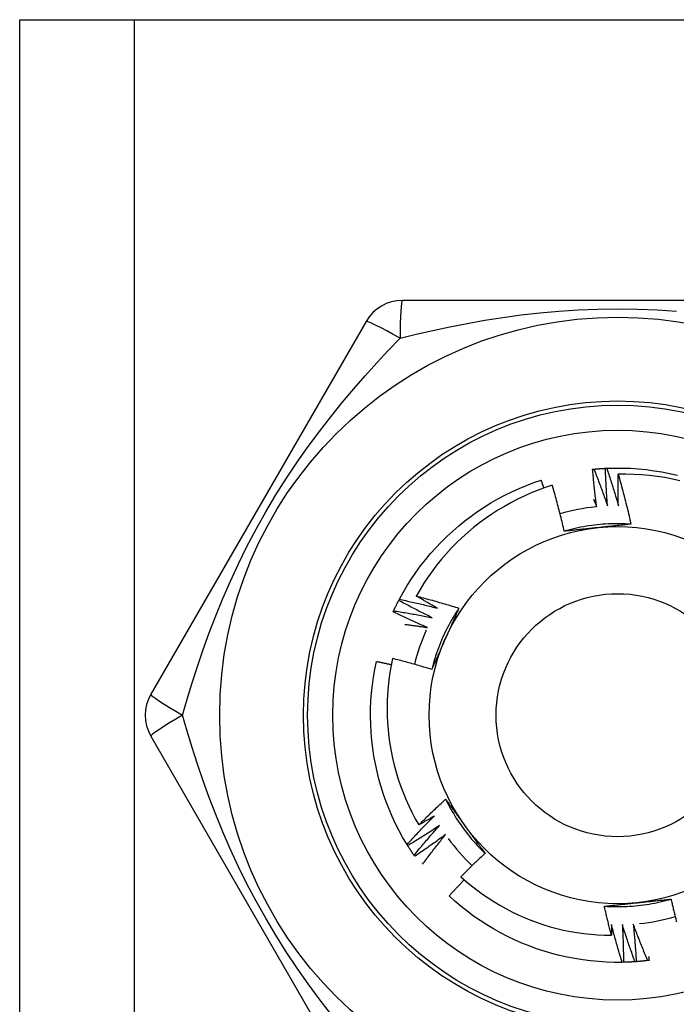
# Model space of a CAD drawing. Header units: inches. Extents: x 4 to 134, y 7 to 73.
# Tile 70 of 88: x 26.053 to 26.361, y 49.776 to 50.239. Entities that reach past the tile are written whole.
import ezdxf

# ---------------------------------------------------------------- set-up
doc = ezdxf.new("R2010")
doc.units = ezdxf.units.IN
doc.header["$MEASUREMENT"] = 0
doc.layers.add('Visible Edges(ANSI)', color=7, linetype='Continuous', lineweight=25)
doc.layers.add('Visible Tangent Edges(ANSI)', color=7, linetype='Continuous', lineweight=25)

msp = doc.modelspace()

# ---------------------------------------------------------------- linework, layer by layer
at = {"layer": 'Visible Edges(ANSI)'}
for p, q in [((26.05254, 50.23885), (26.10639, 50.23885)), ((26.05254, 17.105), (26.05254, 50.23885)), ((26.10639, 50.23885), (26.56069, 50.23885)), ((26.43469, 50.10696), (26.23239, 50.10696)), ((26.21535, 50.09712), (26.1142, 49.92192)), ((26.23068, 49.966), (26.23096, 49.96654)), ((26.1142, 49.90224), (26.21535, 49.72704)), ((26.23488, 49.85081), (26.23456, 49.85132)), ((26.23819, 49.84577), (26.23785, 49.84627)), ((26.33627, 49.79597), (26.33567, 49.79596))]:
    msp.add_line(p, q, dxfattribs=at)
at = {"layer": 'Visible Edges(ANSI)', "flags": 128}
for points in [[(26.32179, 50.02763), (26.32181, 50.02763), (26.32184, 50.02763), (26.32186, 50.02763), (26.32189, 50.02764), (26.32191, 50.02764), (26.32194, 50.02764), (26.32196, 50.02765), (26.32199, 50.02765), (26.32201, 50.02765), (26.32204, 50.02765), (26.32206, 50.02765), (26.32209, 50.02766), (26.32211, 50.02766), (26.32214, 50.02766), (26.32216, 50.02766), (26.32219, 50.02767), (26.32221, 50.02767), (26.32224, 50.02767), (26.32226, 50.02767), (26.32229, 50.02768), (26.32231, 50.02768), (26.32234, 50.02768), (26.32236, 50.02768), (26.32239, 50.02769)], [(26.32369, 50.01001), (26.32359, 50.01075), (26.3235, 50.01148), (26.32341, 50.01221), (26.32332, 50.01294), (26.32323, 50.01367), (26.32314, 50.01441), (26.32305, 50.01514), (26.32296, 50.01587), (26.32288, 50.01661), (26.3228, 50.01734), (26.32272, 50.01807), (26.32264, 50.01881), (26.32256, 50.01954), (26.32248, 50.02028), (26.3224, 50.02101), (26.32233, 50.02174), (26.32226, 50.02248), (26.32219, 50.02321), (26.32212, 50.02395), (26.32205, 50.02468), (26.32198, 50.02542), (26.32192, 50.02616), (26.32185, 50.02689), (26.32179, 50.02763)], [(26.32239, 50.02769), (26.32261, 50.02771), (26.32284, 50.02773), (26.32306, 50.02775), (26.32329, 50.02777), (26.32352, 50.02779), (26.32374, 50.02781), (26.32397, 50.02783), (26.32419, 50.02785), (26.32442, 50.02786), (26.32464, 50.02788), (26.32487, 50.0279), (26.32509, 50.02792), (26.32532, 50.02793), (26.32554, 50.02795), (26.32577, 50.02796), (26.326, 50.02798), (26.32622, 50.02799), (26.32645, 50.02801), (26.32667, 50.02802), (26.3269, 50.02803), (26.32712, 50.02805), (26.32735, 50.02806), (26.32758, 50.02807), (26.3278, 50.02808)], [(26.32239, 50.02769), (26.32267, 50.02697), (26.32295, 50.02626), (26.32323, 50.02554), (26.32351, 50.02483), (26.32379, 50.02411), (26.32406, 50.02339), (26.32434, 50.02268), (26.32461, 50.02196), (26.32488, 50.02124), (26.32515, 50.02052), (26.32542, 50.0198), (26.32569, 50.01908), (26.32595, 50.01836), (26.32622, 50.01764), (26.32648, 50.01692), (26.32674, 50.01619), (26.327, 50.01547), (26.32726, 50.01475), (26.32752, 50.01402), (26.32778, 50.0133), (26.32803, 50.01257), (26.32828, 50.01185), (26.32854, 50.01112), (26.32879, 50.01039)], [(26.3278, 50.02808), (26.32783, 50.02808), (26.32785, 50.02808), (26.32788, 50.02809), (26.3279, 50.02809), (26.32793, 50.02809), (26.32795, 50.02809), (26.32798, 50.02809), (26.328, 50.02809), (26.32803, 50.02809), (26.32805, 50.02809), (26.32808, 50.0281), (26.3281, 50.0281), (26.32813, 50.0281), (26.32815, 50.0281), (26.32818, 50.0281), (26.3282, 50.0281), (26.32823, 50.0281), (26.32825, 50.0281), (26.32828, 50.0281), (26.3283, 50.02811), (26.32833, 50.02811), (26.32835, 50.02811), (26.32838, 50.02811), (26.3284, 50.02811)], [(26.32879, 50.01039), (26.32873, 50.01113), (26.32867, 50.01187), (26.32862, 50.0126), (26.32856, 50.01334), (26.32851, 50.01407), (26.32846, 50.01481), (26.32841, 50.01555), (26.32837, 50.01628), (26.32832, 50.01702), (26.32827, 50.01776), (26.32823, 50.01849), (26.32819, 50.01923), (26.32815, 50.01997), (26.32811, 50.0207), (26.32807, 50.02144), (26.32804, 50.02218), (26.328, 50.02292), (26.32797, 50.02365), (26.32794, 50.02439), (26.32791, 50.02513), (26.32788, 50.02587), (26.32785, 50.02661), (26.32783, 50.02734), (26.3278, 50.02808)], [(26.3284, 50.02811), (26.33212, 50.02822), (26.33584, 50.0282), (26.33956, 50.02807), (26.34327, 50.02782), (26.34697, 50.02744), (26.35066, 50.02696), (26.35433, 50.02635), (26.35798, 50.02562), (26.3616, 50.02478)], [(26.3284, 50.02811), (26.32865, 50.02738), (26.32889, 50.02665), (26.32913, 50.02593), (26.32938, 50.0252), (26.32961, 50.02447), (26.32985, 50.02374), (26.33009, 50.02301), (26.33032, 50.02227), (26.33056, 50.02154), (26.33079, 50.02081), (26.33102, 50.02008), (26.33125, 50.01934), (26.33148, 50.01861), (26.33171, 50.01788), (26.33193, 50.01714), (26.33215, 50.01641), (26.33238, 50.01567), (26.3326, 50.01493), (26.33282, 50.0142), (26.33304, 50.01346), (26.33325, 50.01272), (26.33347, 50.01199), (26.33368, 50.01125), (26.3339, 50.01051)], [(26.23096, 49.96654), (26.23275, 49.96979), (26.23465, 49.97299), (26.23666, 49.97613), (26.23876, 49.9792), (26.24096, 49.9822), (26.24325, 49.98513), (26.24563, 49.98798), (26.24811, 49.99076), (26.25067, 49.99345), (26.25332, 49.99607), (26.25605, 49.99859), (26.25886, 50.00103), (26.26175, 50.00338), (26.26471, 50.00563), (26.26774, 50.00779), (26.27084, 50.00984), (26.274, 50.0118), (26.27723, 50.01366), (26.28051, 50.01541), (26.28385, 50.01705), (26.28723, 50.01859), (26.29067, 50.02002), (26.29415, 50.02134), (26.29767, 50.02254)], [(26.29893, 50.01882), (26.29888, 50.01897), (26.29882, 50.01913), (26.29877, 50.01928), (26.29872, 50.01944), (26.29867, 50.01959), (26.29862, 50.01975), (26.29856, 50.01991), (26.29851, 50.02006), (26.29846, 50.02022), (26.29841, 50.02037), (26.29835, 50.02053), (26.2983, 50.02068), (26.29825, 50.02084), (26.2982, 50.02099), (26.29814, 50.02115), (26.29809, 50.0213), (26.29804, 50.02146), (26.29799, 50.02161), (26.29793, 50.02177), (26.29788, 50.02192), (26.29783, 50.02208), (26.29777, 50.02223), (26.29772, 50.02239), (26.29767, 50.02254)], [(26.3339, 50.01051), (26.33388, 50.01112), (26.33386, 50.01174), (26.33385, 50.01235), (26.33384, 50.01297), (26.33382, 50.01358), (26.33381, 50.0142), (26.3338, 50.01481), (26.33379, 50.01543), (26.33378, 50.01605), (26.33378, 50.01666), (26.33377, 50.01728), (26.33377, 50.01789), (26.33376, 50.01851), (26.33376, 50.01912), (26.33376, 50.01974), (26.33376, 50.02035), (26.33376, 50.02097), (26.33376, 50.02158), (26.33376, 50.0222), (26.33376, 50.02282), (26.33377, 50.02343), (26.33377, 50.02405), (26.33378, 50.02466), (26.33378, 50.02528)], [(26.36283, 50.02226), (26.35926, 50.02305), (26.35566, 50.02372), (26.35205, 50.02427), (26.34842, 50.02471), (26.34477, 50.02503), (26.34112, 50.02523), (26.33745, 50.02531), (26.33378, 50.02528)], [(26.33378, 50.02528), (26.33406, 50.02431), (26.33434, 50.02334), (26.33461, 50.02237), (26.33488, 50.0214), (26.33515, 50.02043), (26.33542, 50.01946), (26.33568, 50.01848), (26.33594, 50.01751), (26.3362, 50.01653), (26.33646, 50.01556), (26.33671, 50.01458), (26.33696, 50.01361), (26.33721, 50.01263), (26.33746, 50.01165), (26.3377, 50.01067), (26.33794, 50.00969), (26.33818, 50.00871), (26.33842, 50.00773), (26.33865, 50.00675), (26.33888, 50.00577), (26.33911, 50.00479), (26.33934, 50.00381), (26.33956, 50.00282), (26.33978, 50.00184)], [(26.30283, 50.02012), (26.29949, 50.01902), (26.29618, 50.0178), (26.29291, 50.01648), (26.28968, 50.01506), (26.2865, 50.01354), (26.28338, 50.01192), (26.28031, 50.0102), (26.27729, 50.00839), (26.27434, 50.00649), (26.27145, 50.0045), (26.26862, 50.00241), (26.26586, 50.00024), (26.26317, 49.99797), (26.26054, 49.99562), (26.258, 49.99319), (26.25552, 49.99067), (26.25313, 49.98808), (26.25083, 49.98542), (26.24862, 49.98269), (26.24649, 49.97989), (26.24446, 49.97702), (26.24252, 49.97409), (26.24067, 49.97111), (26.23892, 49.96806)], [(26.30846, 49.99849), (26.30825, 49.9994), (26.30804, 50.0003), (26.30783, 50.00121), (26.30761, 50.00212), (26.3074, 50.00302), (26.30718, 50.00393), (26.30695, 50.00483), (26.30673, 50.00574), (26.3065, 50.00664), (26.30627, 50.00755), (26.30604, 50.00845), (26.30581, 50.00935), (26.30557, 50.01025), (26.30534, 50.01115), (26.30509, 50.01205), (26.30485, 50.01295), (26.30461, 50.01385), (26.30436, 50.01475), (26.30411, 50.01565), (26.30386, 50.01654), (26.30361, 50.01744), (26.30335, 50.01834), (26.30309, 50.01923), (26.30283, 50.02012)], [(26.32225, 50.01353), (26.32231, 50.01338), (26.32238, 50.01324), (26.32244, 50.01309), (26.3225, 50.01294), (26.32256, 50.0128), (26.32262, 50.01265), (26.32268, 50.0125), (26.32274, 50.01236), (26.3228, 50.01221), (26.32286, 50.01207), (26.32292, 50.01192), (26.32298, 50.01177), (26.32304, 50.01163), (26.3231, 50.01148), (26.32316, 50.01133), (26.32321, 50.01119), (26.32327, 50.01104), (26.32333, 50.01089), (26.32339, 50.01075), (26.32345, 50.0106), (26.32351, 50.01045), (26.32357, 50.01031), (26.32363, 50.01016), (26.32369, 50.01001)], [(26.33978, 50.00183), (26.33846, 50.00191), (26.33714, 50.00197), (26.33583, 50.00201), (26.33451, 50.00204), (26.33319, 50.00204), (26.33187, 50.00203), (26.33055, 50.00199), (26.32923, 50.00194), (26.32791, 50.00186), (26.3266, 50.00177), (26.32528, 50.00166), (26.32397, 50.00153), (26.32266, 50.00138), (26.32135, 50.00121), (26.32005, 50.00102), (26.31874, 50.00082), (26.31744, 50.00059), (26.31615, 50.00035), (26.31486, 50.00009), (26.31357, 49.9998), (26.31228, 49.9995), (26.31101, 49.99918), (26.30973, 49.99884), (26.30846, 49.99849)], [(26.32428, 50.00018), (26.32362, 50.00011), (26.32295, 50.00004), (26.32229, 49.99997), (26.32163, 49.9999), (26.32097, 49.99983), (26.3203, 49.99976), (26.31964, 49.99969), (26.31898, 49.99962), (26.31832, 49.99955), (26.31766, 49.99948), (26.317, 49.99941), (26.31634, 49.99934), (26.31568, 49.99927), (26.31503, 49.9992), (26.31437, 49.99913), (26.31371, 49.99906), (26.31305, 49.99899), (26.3124, 49.99892), (26.31174, 49.99885), (26.31108, 49.99877), (26.31043, 49.9987), (26.30977, 49.99863), (26.30912, 49.99856), (26.30846, 49.99849)], [(26.33978, 50.00184), (26.33914, 50.00177), (26.3385, 50.0017), (26.33785, 50.00163), (26.33721, 50.00156), (26.33657, 50.00149), (26.33593, 50.00142), (26.33528, 50.00135), (26.33464, 50.00128), (26.334, 50.00121), (26.33335, 50.00114), (26.33271, 50.00107), (26.33206, 50.001), (26.33142, 50.00093), (26.33077, 50.00086), (26.33013, 50.0008), (26.32948, 50.00073), (26.32883, 50.00066), (26.32818, 50.00059), (26.32754, 50.00052), (26.32689, 50.00045), (26.32624, 50.00038), (26.32559, 50.00032), (26.32494, 50.00025), (26.32428, 50.00018)], [(26.23892, 49.96806), (26.23976, 49.96784), (26.2406, 49.96763), (26.24144, 49.96741), (26.24227, 49.96718), (26.24311, 49.96696), (26.24395, 49.96673), (26.24478, 49.96651), (26.24562, 49.96628), (26.24646, 49.96605), (26.24729, 49.96581), (26.24813, 49.96558), (26.24896, 49.96534), (26.24979, 49.9651), (26.25063, 49.96486), (26.25146, 49.96462), (26.25229, 49.96438), (26.25312, 49.96413), (26.25396, 49.96389), (26.25479, 49.96364), (26.25562, 49.96338), (26.25645, 49.96313), (26.25727, 49.96288), (26.2581, 49.96262), (26.25893, 49.96236)], [(26.24891, 49.96233), (26.24849, 49.96257), (26.24807, 49.9628), (26.24765, 49.96303), (26.24723, 49.96327), (26.24682, 49.9635), (26.2464, 49.96374), (26.24598, 49.96397), (26.24556, 49.96421), (26.24514, 49.96444), (26.24473, 49.96468), (26.24431, 49.96492), (26.24389, 49.96516), (26.24348, 49.9654), (26.24306, 49.96564), (26.24265, 49.96588), (26.24223, 49.96612), (26.24182, 49.96636), (26.2414, 49.9666), (26.24099, 49.96684), (26.24057, 49.96708), (26.24016, 49.96733), (26.23974, 49.96757), (26.23933, 49.96782), (26.23892, 49.96806)], [(26.22827, 49.96114), (26.22837, 49.96134), (26.22846, 49.96155), (26.22856, 49.96175), (26.22866, 49.96196), (26.22875, 49.96216), (26.22885, 49.96236), (26.22895, 49.96257), (26.22905, 49.96277), (26.22915, 49.96297), (26.22925, 49.96318), (26.22934, 49.96338), (26.22944, 49.96358), (26.22955, 49.96379), (26.22965, 49.96399), (26.22975, 49.96419), (26.22985, 49.96439), (26.22995, 49.96459), (26.23005, 49.9648), (26.23016, 49.965), (26.23026, 49.9652), (26.23036, 49.9654), (26.23047, 49.9656), (26.23057, 49.9658), (26.23068, 49.966)], [(26.24642, 49.95787), (26.24575, 49.9582), (26.24509, 49.95852), (26.24443, 49.95885), (26.24377, 49.95918), (26.24311, 49.9595), (26.24245, 49.95983), (26.24179, 49.96017), (26.24113, 49.9605), (26.24047, 49.96083), (26.23981, 49.96117), (26.23916, 49.96151), (26.2385, 49.96184), (26.23785, 49.96218), (26.23719, 49.96252), (26.23654, 49.96287), (26.23588, 49.96321), (26.23523, 49.96355), (26.23458, 49.9639), (26.23393, 49.96425), (26.23327, 49.96459), (26.23262, 49.96494), (26.23197, 49.9653), (26.23133, 49.96565), (26.23068, 49.966)], [(26.23096, 49.96654), (26.23171, 49.96638), (26.23246, 49.96622), (26.23321, 49.96606), (26.23396, 49.96589), (26.23471, 49.96573), (26.23546, 49.96556), (26.23621, 49.9654), (26.23696, 49.96523), (26.23771, 49.96506), (26.23846, 49.96489), (26.23921, 49.96471), (26.23996, 49.96454), (26.2407, 49.96436), (26.24145, 49.96419), (26.2422, 49.96401), (26.24295, 49.96383), (26.24369, 49.96365), (26.24444, 49.96346), (26.24519, 49.96328), (26.24593, 49.96309), (26.24668, 49.96291), (26.24742, 49.96272), (26.24817, 49.96253), (26.24891, 49.96233)], [(26.25894, 49.96236), (26.25821, 49.96126), (26.2575, 49.96015), (26.2568, 49.95903), (26.25612, 49.95789), (26.25546, 49.95675), (26.25481, 49.9556), (26.25418, 49.95444), (26.25357, 49.95328), (26.25298, 49.9521), (26.2524, 49.95091), (26.25184, 49.94972), (26.25129, 49.94852), (26.25077, 49.94731), (26.25026, 49.94609), (26.24977, 49.94487), (26.2493, 49.94363), (26.24884, 49.9424), (26.2484, 49.94115), (26.24799, 49.9399), (26.24759, 49.93864), (26.24721, 49.93738), (26.24684, 49.93611), (26.2465, 49.93484), (26.24617, 49.93356)], [(26.25893, 49.96236), (26.25867, 49.96177), (26.25841, 49.96118), (26.25815, 49.96059), (26.25789, 49.96), (26.25763, 49.9594), (26.25737, 49.95881), (26.25711, 49.95822), (26.25685, 49.95763), (26.25659, 49.95704), (26.25632, 49.95645), (26.25606, 49.95585), (26.2558, 49.95526), (26.25553, 49.95467), (26.25527, 49.95407), (26.25501, 49.95348), (26.25474, 49.95289), (26.25448, 49.95229), (26.25421, 49.9517), (26.25395, 49.9511), (26.25368, 49.9505), (26.25342, 49.94991), (26.25315, 49.94931), (26.25289, 49.94871), (26.25262, 49.94811)], [(26.22802, 49.96059), (26.22803, 49.96061), (26.22804, 49.96064), (26.22805, 49.96066), (26.22806, 49.96068), (26.22807, 49.9607), (26.22808, 49.96073), (26.22809, 49.96075), (26.2281, 49.96077), (26.22811, 49.9608), (26.22812, 49.96082), (26.22813, 49.96084), (26.22814, 49.96086), (26.22815, 49.96089), (26.22816, 49.96091), (26.22817, 49.96093), (26.22819, 49.96096), (26.2282, 49.96098), (26.22821, 49.961), (26.22822, 49.96102), (26.22823, 49.96105), (26.22824, 49.96107), (26.22825, 49.96109), (26.22826, 49.96111), (26.22827, 49.96114)], [(26.24416, 49.95329), (26.24348, 49.95358), (26.2428, 49.95387), (26.24212, 49.95416), (26.24145, 49.95445), (26.24077, 49.95475), (26.24009, 49.95504), (26.23942, 49.95534), (26.23874, 49.95564), (26.23807, 49.95594), (26.23739, 49.95624), (26.23672, 49.95654), (26.23605, 49.95684), (26.23537, 49.95715), (26.2347, 49.95745), (26.23403, 49.95776), (26.23336, 49.95807), (26.23269, 49.95838), (26.23202, 49.95869), (26.23135, 49.95901), (26.23068, 49.95932), (26.23002, 49.95964), (26.22935, 49.95995), (26.22868, 49.96027), (26.22802, 49.96059)], [(26.22827, 49.96114), (26.22903, 49.96102), (26.22979, 49.9609), (26.23055, 49.96078), (26.2313, 49.96065), (26.23206, 49.96053), (26.23282, 49.9604), (26.23358, 49.96027), (26.23433, 49.96014), (26.23509, 49.96001), (26.23585, 49.95988), (26.2366, 49.95975), (26.23736, 49.95961), (26.23812, 49.95947), (26.23887, 49.95934), (26.23963, 49.9592), (26.24038, 49.95906), (26.24114, 49.95891), (26.24189, 49.95877), (26.24265, 49.95862), (26.2434, 49.95848), (26.24416, 49.95833), (26.24491, 49.95818), (26.24566, 49.95803), (26.24642, 49.95787)], [(26.23357, 49.95474), (26.23401, 49.95468), (26.23445, 49.95463), (26.23489, 49.95457), (26.23534, 49.95452), (26.23578, 49.95446), (26.23622, 49.9544), (26.23666, 49.95434), (26.2371, 49.95429), (26.23754, 49.95423), (26.23798, 49.95417), (26.23843, 49.95411), (26.23887, 49.95405), (26.23931, 49.95399), (26.23975, 49.95393), (26.24019, 49.95387), (26.24063, 49.9538), (26.24107, 49.95374), (26.24151, 49.95368), (26.24195, 49.95361), (26.24239, 49.95355), (26.24284, 49.95349), (26.24328, 49.95342), (26.24372, 49.95336), (26.24416, 49.95329)], [(26.25262, 49.94811), (26.25235, 49.9475), (26.25208, 49.94689), (26.2518, 49.94628), (26.25153, 49.94567), (26.25126, 49.94506), (26.25099, 49.94446), (26.25072, 49.94385), (26.25045, 49.94324), (26.25018, 49.94263), (26.24991, 49.94203), (26.24964, 49.94142), (26.24937, 49.94082), (26.24911, 49.94021), (26.24884, 49.9396), (26.24857, 49.939), (26.2483, 49.93839), (26.24804, 49.93779), (26.24777, 49.93719), (26.2475, 49.93658), (26.24724, 49.93598), (26.24697, 49.93537), (26.2467, 49.93477), (26.24644, 49.93417), (26.24617, 49.93356)], [(26.23456, 49.85132), (26.23267, 49.85452), (26.23088, 49.85778), (26.22919, 49.8611), (26.22761, 49.86447), (26.22614, 49.86788), (26.22478, 49.87135), (26.22353, 49.87485), (26.22239, 49.87839), (26.22137, 49.88197), (26.22047, 49.88558), (26.21968, 49.88921), (26.219, 49.89287), (26.21844, 49.89655), (26.21801, 49.90024), (26.21769, 49.90395), (26.21749, 49.90767), (26.2174, 49.91138), (26.21744, 49.9151), (26.2176, 49.91882), (26.21787, 49.92253), (26.21827, 49.92623), (26.21878, 49.92991), (26.21941, 49.93358), (26.22016, 49.93723)], [(26.22718, 49.93572), (26.22689, 49.93579), (26.2266, 49.93586), (26.22631, 49.93592), (26.22602, 49.93598), (26.22572, 49.93605), (26.22543, 49.93611), (26.22514, 49.93618), (26.22485, 49.93624), (26.22455, 49.9363), (26.22426, 49.93637), (26.22397, 49.93643), (26.22367, 49.93649), (26.22338, 49.93655), (26.22309, 49.93662), (26.2228, 49.93668), (26.2225, 49.93674), (26.22221, 49.9368), (26.22192, 49.93686), (26.22162, 49.93692), (26.22133, 49.93698), (26.22104, 49.93705), (26.22074, 49.93711), (26.22045, 49.93717), (26.22016, 49.93723)], [(26.2278, 49.93872), (26.22712, 49.93541), (26.22655, 49.93209), (26.22608, 49.92875), (26.22571, 49.9254), (26.22544, 49.92203), (26.22528, 49.91865), (26.22523, 49.91527), (26.22528, 49.91188), (26.22544, 49.90851), (26.2257, 49.90514), (26.22607, 49.90178), (26.22654, 49.89844), (26.22711, 49.89512), (26.22779, 49.89182), (26.22857, 49.88854), (26.22946, 49.88529), (26.23044, 49.88206), (26.23153, 49.87886), (26.23272, 49.8757), (26.23402, 49.87257), (26.2354, 49.86948), (26.23689, 49.86645), (26.23846, 49.86346), (26.24013, 49.86053)], [(26.24617, 49.93356), (26.24541, 49.9338), (26.24465, 49.93403), (26.24389, 49.93426), (26.24313, 49.93449), (26.24237, 49.93472), (26.24161, 49.93494), (26.24084, 49.93516), (26.24008, 49.93539), (26.23931, 49.93561), (26.23855, 49.93583), (26.23779, 49.93604), (26.23702, 49.93626), (26.23625, 49.93647), (26.23549, 49.93668), (26.23472, 49.93689), (26.23395, 49.9371), (26.23319, 49.93731), (26.23242, 49.93752), (26.23165, 49.93772), (26.23088, 49.93792), (26.23011, 49.93812), (26.22934, 49.93832), (26.22857, 49.93852), (26.2278, 49.93872)], [(26.24013, 49.86053), (26.24065, 49.86105), (26.24116, 49.86156), (26.24167, 49.86207), (26.24219, 49.86258), (26.2427, 49.86309), (26.24322, 49.8636), (26.24374, 49.86411), (26.24426, 49.86462), (26.24478, 49.86512), (26.2453, 49.86563), (26.24582, 49.86613), (26.24635, 49.86664), (26.24687, 49.86714), (26.24739, 49.86764), (26.24792, 49.86814), (26.24845, 49.86864), (26.24897, 49.86914), (26.2495, 49.86964), (26.25003, 49.87014), (26.25056, 49.87063), (26.25109, 49.87113), (26.25163, 49.87162), (26.25216, 49.87211), (26.25269, 49.87261)], [(26.25269, 49.87261), (26.25308, 49.87209), (26.25346, 49.87156), (26.25384, 49.87104), (26.25422, 49.87052), (26.2546, 49.87), (26.25499, 49.86948), (26.25537, 49.86896), (26.25575, 49.86844), (26.25613, 49.86791), (26.25651, 49.86739), (26.2569, 49.86687), (26.25728, 49.86634), (26.25766, 49.86582), (26.25804, 49.86529), (26.25842, 49.86477), (26.25881, 49.86424), (26.25919, 49.86371), (26.25957, 49.86319), (26.25996, 49.86266), (26.26034, 49.86213), (26.26072, 49.8616), (26.26111, 49.86107), (26.26149, 49.86054), (26.26188, 49.86001)], [(26.2527, 49.87261), (26.25329, 49.87143), (26.2539, 49.87026), (26.25452, 49.86909), (26.25516, 49.86794), (26.25581, 49.86679), (26.25649, 49.86566), (26.25718, 49.86454), (26.25788, 49.86342), (26.2586, 49.86232), (26.25934, 49.86122), (26.2601, 49.86014), (26.26087, 49.85907), (26.26165, 49.85801), (26.26245, 49.85696), (26.26326, 49.85592), (26.26409, 49.8549), (26.26494, 49.85388), (26.2658, 49.85288), (26.26667, 49.8519), (26.26756, 49.85092), (26.26846, 49.84996), (26.26938, 49.84901), (26.27031, 49.84808), (26.27126, 49.84716)], [(26.23456, 49.85132), (26.23508, 49.85189), (26.2356, 49.85245), (26.23612, 49.85302), (26.23664, 49.85358), (26.23716, 49.85415), (26.23769, 49.85471), (26.23821, 49.85527), (26.23874, 49.85583), (26.23926, 49.85639), (26.23979, 49.85695), (26.24032, 49.85751), (26.24085, 49.85806), (26.24138, 49.85862), (26.24191, 49.85917), (26.24245, 49.85972), (26.24298, 49.86028), (26.24352, 49.86083), (26.24405, 49.86138), (26.24459, 49.86193), (26.24513, 49.86248), (26.24567, 49.86302), (26.24621, 49.86357), (26.24675, 49.86411), (26.24729, 49.86466)], [(26.24987, 49.86025), (26.24926, 49.85984), (26.24864, 49.85943), (26.24802, 49.85903), (26.24741, 49.85863), (26.24679, 49.85822), (26.24617, 49.85782), (26.24555, 49.85742), (26.24493, 49.85702), (26.2443, 49.85663), (26.24368, 49.85623), (26.24306, 49.85583), (26.24243, 49.85544), (26.24181, 49.85505), (26.24118, 49.85466), (26.24056, 49.85427), (26.23993, 49.85388), (26.2393, 49.85349), (26.23867, 49.8531), (26.23804, 49.85272), (26.23741, 49.85233), (26.23678, 49.85195), (26.23615, 49.85157), (26.23551, 49.85119), (26.23488, 49.85081)], [(26.23785, 49.84627), (26.23834, 49.84686), (26.23883, 49.84745), (26.23932, 49.84804), (26.23981, 49.84863), (26.2403, 49.84922), (26.24079, 49.84981), (26.24129, 49.8504), (26.24178, 49.85099), (26.24228, 49.85157), (26.24278, 49.85216), (26.24328, 49.85274), (26.24378, 49.85332), (26.24428, 49.85391), (26.24478, 49.85449), (26.24529, 49.85507), (26.24579, 49.85565), (26.2463, 49.85622), (26.2468, 49.8568), (26.24731, 49.85738), (26.24782, 49.85795), (26.24833, 49.85853), (26.24884, 49.8591), (26.24936, 49.85967), (26.24987, 49.86025)], [(26.24729, 49.86466), (26.247, 49.86448), (26.2467, 49.86431), (26.2464, 49.86414), (26.24611, 49.86396), (26.24581, 49.86379), (26.24551, 49.86361), (26.24521, 49.86344), (26.24492, 49.86327), (26.24462, 49.86309), (26.24432, 49.86292), (26.24402, 49.86275), (26.24373, 49.86258), (26.24343, 49.86241), (26.24313, 49.86223), (26.24283, 49.86206), (26.24253, 49.86189), (26.24223, 49.86172), (26.24193, 49.86155), (26.24163, 49.86138), (26.24133, 49.86121), (26.24103, 49.86104), (26.24073, 49.86087), (26.24043, 49.8607), (26.24013, 49.86053)], [(26.25267, 49.85597), (26.25208, 49.85553), (26.25149, 49.8551), (26.25089, 49.85466), (26.2503, 49.85423), (26.2497, 49.85379), (26.2491, 49.85336), (26.2485, 49.85293), (26.2479, 49.8525), (26.2473, 49.85207), (26.2467, 49.85164), (26.2461, 49.85121), (26.2455, 49.85079), (26.24489, 49.85036), (26.24429, 49.84994), (26.24368, 49.84952), (26.24308, 49.8491), (26.24247, 49.84868), (26.24186, 49.84826), (26.24125, 49.84784), (26.24064, 49.84742), (26.24003, 49.84701), (26.23942, 49.84659), (26.23881, 49.84618), (26.23819, 49.84577)], [(26.24191, 49.84209), (26.24235, 49.84267), (26.24278, 49.84326), (26.24322, 49.84385), (26.24366, 49.84443), (26.2441, 49.84502), (26.24454, 49.8456), (26.24499, 49.84618), (26.24543, 49.84677), (26.24587, 49.84735), (26.24632, 49.84793), (26.24677, 49.84851), (26.24721, 49.84909), (26.24766, 49.84966), (26.24811, 49.85024), (26.24856, 49.85082), (26.24902, 49.8514), (26.24947, 49.85197), (26.24993, 49.85254), (26.25038, 49.85312), (26.25084, 49.85369), (26.2513, 49.85426), (26.25175, 49.85483), (26.25221, 49.8554), (26.25267, 49.85597)], [(26.26188, 49.86001), (26.26227, 49.85947), (26.26266, 49.85893), (26.26306, 49.85839), (26.26345, 49.85785), (26.26384, 49.85732), (26.26423, 49.85678), (26.26462, 49.85624), (26.26501, 49.8557), (26.2654, 49.85516), (26.26579, 49.85463), (26.26619, 49.85409), (26.26658, 49.85356), (26.26697, 49.85302), (26.26736, 49.85249), (26.26775, 49.85195), (26.26814, 49.85142), (26.26853, 49.85088), (26.26892, 49.85035), (26.2693, 49.84982), (26.26969, 49.84929), (26.27008, 49.84875), (26.27047, 49.84822), (26.27086, 49.84769), (26.27125, 49.84716)], [(26.23785, 49.84627), (26.23772, 49.84645), (26.23759, 49.84664), (26.23747, 49.84683), (26.23734, 49.84701), (26.23721, 49.8472), (26.23709, 49.84739), (26.23696, 49.84758), (26.23684, 49.84776), (26.23671, 49.84795), (26.23659, 49.84814), (26.23646, 49.84833), (26.23634, 49.84852), (26.23622, 49.84871), (26.23609, 49.8489), (26.23597, 49.84909), (26.23585, 49.84928), (26.23572, 49.84947), (26.2356, 49.84966), (26.23548, 49.84985), (26.23536, 49.85004), (26.23524, 49.85023), (26.23512, 49.85042), (26.235, 49.85062), (26.23488, 49.85081)], [(26.27125, 49.84716), (26.27077, 49.84671), (26.27029, 49.84626), (26.26981, 49.84581), (26.26933, 49.84536), (26.26885, 49.84491), (26.26837, 49.84446), (26.2679, 49.844), (26.26742, 49.84355), (26.26694, 49.84309), (26.26647, 49.84264), (26.26599, 49.84218), (26.26552, 49.84172), (26.26505, 49.84126), (26.26458, 49.84081), (26.26411, 49.84034), (26.26364, 49.83988), (26.26317, 49.83942), (26.2627, 49.83896), (26.26223, 49.8385), (26.26176, 49.83803), (26.2613, 49.83757), (26.26083, 49.8371), (26.26037, 49.83663), (26.25991, 49.83617)], [(26.26143, 49.8348), (26.26113, 49.83449), (26.26083, 49.83417), (26.26053, 49.83385), (26.26023, 49.83354), (26.25994, 49.83322), (26.25964, 49.8329), (26.25934, 49.83259), (26.25904, 49.83227), (26.25875, 49.83195), (26.25845, 49.83163), (26.25815, 49.83131), (26.25786, 49.831), (26.25756, 49.83068), (26.25727, 49.83036), (26.25697, 49.83004), (26.25668, 49.82972), (26.25638, 49.8294), (26.25609, 49.82907), (26.2558, 49.82875), (26.2555, 49.82843), (26.25521, 49.82811), (26.25492, 49.82779), (26.25463, 49.82746), (26.25434, 49.82714)], [(26.25991, 49.83617), (26.26233, 49.83402), (26.26481, 49.83195), (26.26736, 49.82996), (26.26996, 49.82805), (26.27262, 49.82622), (26.27534, 49.82447), (26.27811, 49.8228), (26.28093, 49.82122), (26.2838, 49.81973), (26.28672, 49.81833), (26.28968, 49.81701), (26.29268, 49.81579), (26.29572, 49.81466), (26.29879, 49.81363), (26.30188, 49.81269), (26.305, 49.81185), (26.30814, 49.81111), (26.31131, 49.81046), (26.31449, 49.80992), (26.31769, 49.80947), (26.32091, 49.80912), (26.32413, 49.80888), (26.32737, 49.80873), (26.33061, 49.80869)], [(26.33567, 49.79596), (26.33195, 49.79595), (26.32823, 49.79606), (26.32452, 49.79629), (26.32081, 49.79664), (26.31712, 49.79711), (26.31345, 49.79769), (26.3098, 49.79839), (26.30617, 49.79921), (26.30257, 49.80015), (26.299, 49.8012), (26.29546, 49.80236), (26.29197, 49.80364), (26.28852, 49.80502), (26.28511, 49.80652), (26.28176, 49.80813), (26.27845, 49.80984), (26.27521, 49.81165), (26.27202, 49.81357), (26.2689, 49.8156), (26.26584, 49.81772), (26.26285, 49.81993), (26.25994, 49.82224), (26.2571, 49.82465), (26.25434, 49.82714)], [(26.32731, 49.82233), (26.32862, 49.82225), (26.32994, 49.82219), (26.33126, 49.82215), (26.33258, 49.82213), (26.3339, 49.82212), (26.33522, 49.82214), (26.33654, 49.82217), (26.33785, 49.82223), (26.33917, 49.8223), (26.34049, 49.82239), (26.3418, 49.8225), (26.34312, 49.82263), (26.34443, 49.82278), (26.34573, 49.82295), (26.34704, 49.82314), (26.34834, 49.82335), (26.34964, 49.82357), (26.35094, 49.82382), (26.35223, 49.82408), (26.35352, 49.82436), (26.3548, 49.82466), (26.35608, 49.82498), (26.35736, 49.82532), (26.35863, 49.82568)], [(26.32731, 49.82233), (26.32795, 49.8224), (26.32859, 49.82247), (26.32923, 49.82254), (26.32987, 49.82261), (26.33052, 49.82268), (26.33116, 49.82275), (26.3318, 49.82282), (26.33245, 49.82289), (26.33309, 49.82296), (26.33373, 49.82303), (26.33438, 49.82309), (26.33502, 49.82316), (26.33567, 49.82323), (26.33631, 49.8233), (26.33696, 49.82337), (26.33761, 49.82344), (26.33825, 49.82351), (26.3389, 49.82357), (26.33955, 49.82364), (26.3402, 49.82371), (26.34085, 49.82378), (26.3415, 49.82385), (26.34215, 49.82392), (26.3428, 49.82398)], [(26.3428, 49.82398), (26.34347, 49.82405), (26.34413, 49.82412), (26.3448, 49.82419), (26.34546, 49.82426), (26.34612, 49.82433), (26.34678, 49.8244), (26.34744, 49.82447), (26.34811, 49.82454), (26.34877, 49.82461), (26.34943, 49.82468), (26.35009, 49.82475), (26.35074, 49.82482), (26.3514, 49.82489), (26.35206, 49.82496), (26.35272, 49.82503), (26.35338, 49.8251), (26.35403, 49.82518), (26.35469, 49.82525), (26.35535, 49.82532), (26.356, 49.82539), (26.35666, 49.82546), (26.35731, 49.82553), (26.35797, 49.8256), (26.35862, 49.82568)], [(26.35862, 49.82568), (26.35874, 49.82517), (26.35886, 49.82466), (26.35898, 49.82415), (26.35909, 49.82364), (26.35921, 49.82314), (26.35933, 49.82263), (26.35945, 49.82212), (26.35958, 49.82161), (26.3597, 49.82111), (26.35982, 49.8206), (26.35994, 49.82009), (26.36007, 49.81959), (26.36019, 49.81908), (26.36032, 49.81857), (26.36045, 49.81807), (26.36057, 49.81756), (26.3607, 49.81706), (26.36083, 49.81655), (26.36096, 49.81605), (26.36109, 49.81554), (26.36122, 49.81504)], [(26.33061, 49.80869), (26.33046, 49.80925), (26.33032, 49.80982), (26.33017, 49.81038), (26.33003, 49.81095), (26.32988, 49.81152), (26.32974, 49.81208), (26.3296, 49.81265), (26.32945, 49.81322), (26.32931, 49.81379), (26.32917, 49.81435), (26.32904, 49.81492), (26.3289, 49.81549), (26.32876, 49.81606), (26.32862, 49.81663), (26.32849, 49.8172), (26.32835, 49.81777), (26.32822, 49.81834), (26.32809, 49.8189), (26.32795, 49.81947), (26.32782, 49.82004), (26.32769, 49.82061), (26.32756, 49.82119), (26.32743, 49.82176), (26.32731, 49.82233)], [(26.33064, 49.8137), (26.33064, 49.81349), (26.33064, 49.81328), (26.33064, 49.81307), (26.33064, 49.81286), (26.33064, 49.81265), (26.33064, 49.81244), (26.33064, 49.81224), (26.33063, 49.81203), (26.33063, 49.81182), (26.33063, 49.81161), (26.33063, 49.8114), (26.33063, 49.81119), (26.33063, 49.81098), (26.33063, 49.81077), (26.33063, 49.81057), (26.33063, 49.81036), (26.33062, 49.81015), (26.33062, 49.80994), (26.33062, 49.80973), (26.33062, 49.80952), (26.33062, 49.80931), (26.33061, 49.8091), (26.33061, 49.8089), (26.33061, 49.80869)], [(26.33567, 49.79596), (26.33544, 49.79669), (26.33522, 49.79743), (26.33499, 49.79816), (26.33477, 49.7989), (26.33455, 49.79963), (26.33433, 49.80037), (26.33412, 49.80111), (26.3339, 49.80184), (26.33369, 49.80258), (26.33347, 49.80332), (26.33326, 49.80406), (26.33305, 49.8048), (26.33284, 49.80554), (26.33263, 49.80628), (26.33243, 49.80702), (26.33222, 49.80776), (26.33202, 49.8085), (26.33182, 49.80924), (26.33162, 49.80998), (26.33142, 49.81072), (26.33122, 49.81147), (26.33102, 49.81221), (26.33083, 49.81295), (26.33064, 49.8137)], [(26.33575, 49.81368), (26.33579, 49.81294), (26.33582, 49.81221), (26.33586, 49.81147), (26.33589, 49.81073), (26.33593, 49.80999), (26.33596, 49.80926), (26.33599, 49.80852), (26.33601, 49.80778), (26.33604, 49.80705), (26.33607, 49.80631), (26.33609, 49.80557), (26.33611, 49.80483), (26.33614, 49.80409), (26.33615, 49.80336), (26.33617, 49.80262), (26.33619, 49.80188), (26.33621, 49.80114), (26.33622, 49.8004), (26.33623, 49.79967), (26.33624, 49.79893), (26.33625, 49.79819), (26.33626, 49.79745), (26.33627, 49.79671), (26.33627, 49.79597)], [(26.34169, 49.79623), (26.34143, 49.79695), (26.34117, 49.79767), (26.34091, 49.79839), (26.34065, 49.79911), (26.34039, 49.79984), (26.34013, 49.80056), (26.33988, 49.80129), (26.33962, 49.80201), (26.33937, 49.80274), (26.33912, 49.80346), (26.33887, 49.80419), (26.33862, 49.80492), (26.33837, 49.80564), (26.33813, 49.80637), (26.33788, 49.8071), (26.33764, 49.80783), (26.3374, 49.80856), (26.33716, 49.80929), (26.33692, 49.81002), (26.33668, 49.81075), (26.33645, 49.81148), (26.33621, 49.81221), (26.33598, 49.81295), (26.33575, 49.81368)], [(26.34085, 49.81393), (26.34093, 49.81319), (26.341, 49.81246), (26.34108, 49.81172), (26.34115, 49.81099), (26.34122, 49.81026), (26.34129, 49.80952), (26.34136, 49.80879), (26.34142, 49.80805), (26.34149, 49.80732), (26.34155, 49.80658), (26.34162, 49.80585), (26.34168, 49.80511), (26.34174, 49.80437), (26.34179, 49.80364), (26.34185, 49.8029), (26.34191, 49.80217), (26.34196, 49.80143), (26.34201, 49.80069), (26.34206, 49.79996), (26.34211, 49.79922), (26.34216, 49.79848), (26.34221, 49.79775), (26.34225, 49.79701), (26.34229, 49.79627)], [(26.3477, 49.79681), (26.34739, 49.79751), (26.34709, 49.79822), (26.3468, 49.79893), (26.3465, 49.79964), (26.3462, 49.80034), (26.34591, 49.80105), (26.34562, 49.80176), (26.34533, 49.80247), (26.34504, 49.80319), (26.34475, 49.8039), (26.34446, 49.80461), (26.34418, 49.80532), (26.34389, 49.80604), (26.34361, 49.80675), (26.34333, 49.80747), (26.34305, 49.80818), (26.34277, 49.8089), (26.34249, 49.80961), (26.34221, 49.81033), (26.34194, 49.81105), (26.34166, 49.81177), (26.34139, 49.81249), (26.34112, 49.81321), (26.34085, 49.81393)], [(26.34169, 49.79623), (26.34147, 49.79621), (26.34124, 49.7962), (26.34102, 49.79618), (26.34079, 49.79617), (26.34056, 49.79615), (26.34034, 49.79614), (26.34011, 49.79613), (26.33989, 49.79611), (26.33966, 49.7961), (26.33944, 49.79609), (26.33921, 49.79608), (26.33898, 49.79607), (26.33876, 49.79606), (26.33853, 49.79605), (26.33831, 49.79604), (26.33808, 49.79603), (26.33785, 49.79602), (26.33763, 49.79601), (26.3374, 49.796), (26.33718, 49.796), (26.33695, 49.79599), (26.33672, 49.79598), (26.3365, 49.79598), (26.33627, 49.79597)], [(26.34229, 49.79627), (26.34227, 49.79627), (26.34224, 49.79627), (26.34222, 49.79626), (26.34219, 49.79626), (26.34217, 49.79626), (26.34214, 49.79626), (26.34212, 49.79626), (26.34209, 49.79626), (26.34207, 49.79625), (26.34204, 49.79625), (26.34202, 49.79625), (26.34199, 49.79625), (26.34197, 49.79625), (26.34194, 49.79624), (26.34192, 49.79624), (26.34189, 49.79624), (26.34187, 49.79624), (26.34184, 49.79624), (26.34182, 49.79624), (26.34179, 49.79623), (26.34177, 49.79623), (26.34174, 49.79623), (26.34172, 49.79623), (26.34169, 49.79623)], [(26.3477, 49.79681), (26.34747, 49.79678), (26.34725, 49.79675), (26.34702, 49.79672), (26.3468, 49.7967), (26.34657, 49.79667), (26.34635, 49.79665), (26.34612, 49.79662), (26.3459, 49.7966), (26.34567, 49.79658), (26.34545, 49.79655), (26.34522, 49.79653), (26.345, 49.79651), (26.34477, 49.79648), (26.34455, 49.79646), (26.34432, 49.79644), (26.3441, 49.79642), (26.34387, 49.7964), (26.34365, 49.79638), (26.34342, 49.79636), (26.3432, 49.79634), (26.34297, 49.79632), (26.34275, 49.79631), (26.34252, 49.79629), (26.34229, 49.79627)], [(26.34829, 49.79688), (26.34827, 49.79688), (26.34824, 49.79687), (26.34822, 49.79687), (26.34819, 49.79687), (26.34817, 49.79686), (26.34814, 49.79686), (26.34812, 49.79686), (26.34809, 49.79686), (26.34807, 49.79685), (26.34804, 49.79685), (26.34802, 49.79685), (26.34799, 49.79684), (26.34797, 49.79684), (26.34794, 49.79684), (26.34792, 49.79683), (26.34789, 49.79683), (26.34787, 49.79683), (26.34784, 49.79682), (26.34782, 49.79682), (26.34779, 49.79682), (26.34777, 49.79681), (26.34774, 49.79681), (26.34772, 49.79681), (26.3477, 49.79681)], [(26.34809, 49.79865), (26.3481, 49.79858), (26.34811, 49.7985), (26.34812, 49.79843), (26.34813, 49.79835), (26.34814, 49.79828), (26.34815, 49.79821), (26.34815, 49.79813), (26.34816, 49.79806), (26.34817, 49.79799), (26.34818, 49.79791), (26.34819, 49.79784), (26.3482, 49.79777), (26.3482, 49.79769), (26.34821, 49.79762), (26.34822, 49.79754), (26.34823, 49.79747), (26.34824, 49.7974), (26.34824, 49.79732), (26.34825, 49.79725), (26.34826, 49.79718), (26.34827, 49.7971), (26.34828, 49.79703), (26.34829, 49.79695), (26.34829, 49.79688)]]:
    msp.add_lwpolyline(points, dxfattribs=at)
at = {"layer": 'Visible Edges(ANSI)'}
for radius in [0.18701, 0.13386, 0.08858]:
    msp.add_circle((26.33354, 49.91208), radius, dxfattribs=at)
for centre, radius, start, end in [((26.23239, 50.08728), 0.01969, 90, 150), ((26.33354, 49.91208), 0.09843, 96.0181, 105.9569), ((26.33354, 49.91208), 0.09843, 156.0181, 165.9569), ((26.13124, 49.91208), 0.01969, 150, 210), ((26.33354, 49.91208), 0.09843, 216.0181, 225.9569), ((26.33354, 49.91208), 0.09843, 276.0181, 285.9569)]:
    msp.add_arc(centre, radius, start, end, dxfattribs=at)
at = {"layer": 'Visible Tangent Edges(ANSI)'}
msp.add_line((26.10639, 50.23885), (26.10639, 17.105), dxfattribs=at)
at = {"layer": 'Visible Tangent Edges(ANSI)', "flags": 128}
for points in [[(26.2313, 50.08918), (26.23891, 50.09104), (26.24671, 50.09284), (26.25469, 50.09455), (26.26284, 50.09615), (26.27115, 50.09764), (26.27961, 50.09897), (26.28823, 50.10015), (26.29702, 50.10115), (26.30596, 50.10195), (26.31506, 50.10254), (26.32427, 50.1029), (26.33357, 50.10303), (26.34287, 50.1029), (26.3521, 50.10254), (26.36118, 50.10195)], [(26.12905, 49.91208), (26.13125, 49.91961), (26.13359, 49.92726), (26.1361, 49.93503), (26.13878, 49.94289), (26.14165, 49.95083), (26.14473, 49.95883), (26.14802, 49.96688), (26.15154, 49.97499), (26.15532, 49.98314), (26.15936, 49.99131), (26.16366, 49.99948), (26.1682, 50.00759), (26.17295, 50.01557), (26.17788, 50.02337), (26.18294, 50.03096), (26.18812, 50.03831), (26.19337, 50.04542), (26.19869, 50.05228), (26.20407, 50.05893), (26.20949, 50.06536), (26.21494, 50.0716), (26.22041, 50.07764), (26.22587, 50.08351), (26.23129, 50.08918)], [(26.19865, 49.77193), (26.19332, 49.77881), (26.18806, 49.78592), (26.1829, 49.79327), (26.17784, 49.80085), (26.17291, 49.80866), (26.16816, 49.81664), (26.16362, 49.82475), (26.15933, 49.83292), (26.15529, 49.8411), (26.15151, 49.84925), (26.14799, 49.85735), (26.1447, 49.8654), (26.14164, 49.87338), (26.13877, 49.88129), (26.1361, 49.88913), (26.1336, 49.89689), (26.13125, 49.90455), (26.12905, 49.91208)]]:
    msp.add_lwpolyline(points, dxfattribs=at)
at = {"layer": 'Visible Tangent Edges(ANSI)'}
for radius in [0.14764, 0.14567, 0.05709]:
    msp.add_circle((26.33354, 49.91208), radius, dxfattribs=at)
for centre, major_axis, start_param, end_param in [((26.23239, 50.08728), (0, 0.01969), 0, 1.474012), ((26.23239, 50.08728), (-0.01705, 0.00984), 4.809173, 6.283185), ((26.13124, 49.91208), (-0.01705, 0.00984), 0, 1.474012), ((26.13124, 49.91208), (-0.01705, -0.00984), 4.809173, 6.283185)]:
    msp.add_ellipse(centre, major_axis=major_axis, ratio=0.056054, start_param=start_param, end_param=end_param, dxfattribs=at)

doc.saveas('drawing.dxf')
